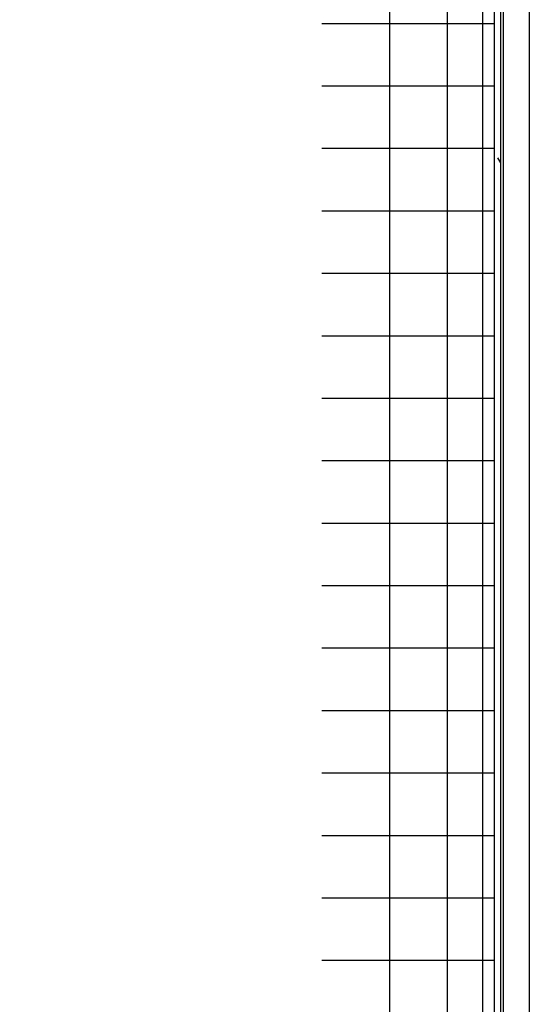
# Model space of a CAD drawing. Extents: x -169 to 2224, y 0 to 2796.
# Tile 155 of 256: x 1570.593 to 1571.045, y 407.908 to 408.78. Entities that reach past the tile are written whole.
import ezdxf

# ---------------------------------------------------------------- set-up
doc = ezdxf.new("R2010")
doc.units = 0
doc.header["$MEASUREMENT"] = 0
doc.header["$PDSIZE"] = 1
doc.layers.get('DEFPOINTS').update_dxf_attribs({"linetype": 'CONTINUOUS'})
for name, color, linetype in [('DIM', 3, 'CONTINUOUS'), ('PEAGRAVEL-HATCH', 3, 'CONTINUOUS'), ('SPILL-BUCKET', 1, 'CONTINUOUS')]:
    doc.layers.add(name, color=color, linetype=linetype)
doc.styles.add('SIMPLEX', font='simplex')
doc.dimstyles.new('DIM64', dxfattribs={"dimscale": 64, "dimtxt": 0.09375, "dimasz": 0.09375, "dimexe": 0.0625, "dimexo": 0.0625, "dimgap": 0.046875, "dimtad": 1, "dimdec": 4, "dimzin": 3, "dimdsep": 46, "dimlunit": 4, "dimtxsty": 'SIMPLEX', "dimcen": 0, "dimclrd": 256, "dimclre": 256, "dimclrt": 256, "dimadec": 0, "dimazin": 0, "dimtfac": 1, "dimtdec": 4, "dimtmove": 0, "dimatfit": 3, "dimfxl": 1, "dimfrac": 2, "dimtolj": 1, "dimtzin": 0, "dimarcsym": 0})

# ---------------------------------------------------------------- blocks, each defined once
blk = doc.blocks.new('*D19')
at = {"layer": 'DEFPOINTS', "color": 0, "transparency": 16777216}
for p in [(1294.36544, 414.28861), (1931.87181, 414.00736), (1931.87181, 136.51592)]:
    blk.add_point(p, dxfattribs=at)
at = {"layer": 'DIM', "lineweight": -2, "transparency": 16777216}
for p, q in [((1294.36544, 410.28861), (1294.36544, 132.51592)), ((1931.87181, 410.00736), (1931.87181, 132.51592)), ((1300.36544, 136.51592), (1925.87181, 136.51592))]:
    blk.add_line(p, q, dxfattribs=at)
at = {"layer": 'DIM', "transparency": 16777216}
for points in [[(1300.36544, 137.51592), (1300.36544, 135.51592), (1294.36544, 136.51592)], [(1925.87181, 137.51592), (1925.87181, 135.51592), (1931.87181, 136.51592)]]:
    blk.add_solid(points, dxfattribs=at)
at = {"layer": 'DIM', "transparency": 16777216, "insert": (1613.11863, 144.08735), "char_height": 6, "attachment_point": 5, "style": 'SIMPLEX'}
blk.add_mtext('\\A1;53\'-1 1/2" (F.V. TANK SLAB)', dxfattribs=at)

msp = doc.modelspace()

# ---------------------------------------------------------------- hatches: boundary and pattern name
at = {"layer": 'PEAGRAVEL-HATCH'}
h = msp.add_hatch(dxfattribs=at)
h.set_pattern_fill('AR-SAND', color=256, scale=7.5, style=0)
h.set_pattern_definition([(37.5, (1705.354, 373.979), (-0.47245, 14.4512), [0, -11.4, 0, -12.75, 0, -12.1875]), (7.5, (1705.354, 373.979), (13.2733, 21.166), [0, -6.15, 0, -10.275, 0, -3.9375]), (327.5, (1696.129, 373.979), (23.3561, 0.0424), [0, -3.75, 0, -13.5, 0, -17.625]), (317.5, (1696.129, 373.979), (22.546, 6.5826), [0, -1.875, 0, -8.85, 0, -10.125])])
h.paths.add_polyline_path([(1570.33517, 414.15822), (1595.38964, 414.15822), (1595.38964, 373.97898), (1570.33517, 373.97898)])
h = msp.add_hatch(dxfattribs=at)
h.set_pattern_fill('AR-SAND', color=256, scale=7.5, style=0)
h.set_pattern_definition([(37.5, (1719.884, 371.258), (-0.47245, 14.4512), [0, -11.4, 0, -12.75, 0, -12.1875]), (7.5, (1719.884, 371.258), (13.2733, 21.166), [0, -6.15, 0, -10.275, 0, -3.9375]), (327.5, (1710.659, 371.258), (23.3561, 0.0424), [0, -3.75, 0, -13.5, 0, -17.625]), (317.5, (1710.659, 371.258), (22.546, 6.5826), [0, -1.875, 0, -8.85, 0, -10.125])])
edge = h.paths.add_edge_path()
edge.add_line((1568.58487, 410.75736), (1580.85981, 410.75736))
edge.add_arc((1580.67252, 410.76619), 0.1875, 310.0001, 357.29846, ccw=False)
edge.add_line((1580.79304, 410.62256), (1580.16258, 410.09354))
edge.add_arc((1580.2831, 409.9499), 0.1875, 490.0001, 555.38086)
edge.add_line((1580.10232, 409.90017), (1580.25881, 409.33129))
edge.add_arc((1579.77672, 409.19867), 0.5, 360, 375.38086, ccw=False)
edge.add_line((1580.27672, 409.19867), (1580.27672, 409.01619))
edge.add_line((1580.27672, 409.01619), (1580.24672, 409.01619))
edge.add_line((1580.24672, 409.01619), (1580.24672, 408.39119))
edge.add_line((1580.24672, 408.39119), (1580.27672, 408.26619))
edge.add_line((1580.27672, 408.26619), (1580.37047, 408.26619))
edge.add_line((1580.37047, 408.26619), (1580.55797, 408.26619))
edge.add_line((1580.55797, 408.26619), (1580.55797, 406.05086))
edge.add_arc((1580.30797, 406.05086), 0.25, 284.9899, 360, ccw=False)
edge.add_arc((1592.36884, 361.00728), 46.38034, 464.989886, 465.707335)
edge.add_arc((1580.0427, 404.83739), 0.85, 465.70735, 540)
edge.add_line((1579.1927, 404.83739), (1579.1927, 402.62373))
edge.add_line((1579.1927, 402.62373), (1579.19257, 402.46304))
edge.add_line((1579.19257, 402.46304), (1579.35118, 402.46304))
edge.add_line((1579.35118, 402.46304), (1579.5427, 402.62373))
edge.add_line((1579.5427, 402.62373), (1579.5427, 403.66034))
edge.add_ellipse((1579.67162, 403.74985), major_axis=(0, 0.2), ratio=0.72086, start_angle=116.58501, end_angle=251.03183)
edge.add_line((1579.80797, 403.63592), (1579.80797, 403.32673))
edge.add_arc((1579.74191, 403.31551), 0.06701, 238.57932, 369.63998, ccw=False)
edge.add_arc((1579.68047, 403.20173), 0.0625, 424.90305, 540)
edge.add_line((1579.61797, 403.20173), (1579.61797, 402.82673))
edge.add_arc((1579.68047, 402.82673), 0.0625, 540, 630)
edge.add_line((1579.68047, 402.76423), (1579.74797, 402.76423))
edge.add_arc((1579.74797, 402.70423), 0.06, 359.97977, 450, ccw=False)
edge.add_line((1579.80797, 402.70421), (1579.80449, 392.8692))
edge.add_arc((1633.72155, 263.94838), 139.74129, 472.6955788, 474.5798006)
edge.add_arc((1576.05085, 389.38903), 1.7, 465.56314, 540)
edge.add_line((1574.35085, 389.38903), (1574.35085, 381.7636))
edge.add_line((1574.35085, 381.7636), (1573.46739, 381.7636))
edge.add_line((1573.46739, 381.7636), (1573.23086, 381.7636))
edge.add_line((1573.23086, 381.7636), (1573.96739, 380.44837))
edge.add_line((1573.96739, 380.44837), (1573.96739, 380.05001))
edge.add_arc((1574.21739, 380.05001), 0.25, 540, 630)
edge.add_line((1574.21739, 379.80001), (1574.35085, 379.80001))
edge.add_line((1574.35085, 379.80001), (1574.35085, 378.2636))
edge.add_arc((1574.10085, 378.2636), 0.25, 270, 360, ccw=False)
edge.add_line((1574.10085, 378.0136), (1574.10085, 373.0014))
edge.add_line((1574.10085, 373.0014), (1573.4821, 373.0014))
edge.add_line((1573.4821, 373.0014), (1573.4821, 372.10422))
edge.add_line((1573.4821, 372.10422), (1573.35835, 372.10422))
edge.add_line((1573.35835, 372.10422), (1573.35835, 371.69133))
edge.add_line((1573.35835, 371.69133), (1572.84771, 371.65562))
edge.add_line((1572.84771, 371.65562), (1572.84771, 371.59375))
edge.add_line((1572.84771, 371.59375), (1572.78583, 371.59375))
edge.add_line((1572.78583, 371.59375), (1572.78583, 371.25844))
edge.add_line((1572.78583, 371.25844), (1572.29083, 371.25844))
edge.add_line((1572.29083, 371.25844), (1572.29083, 371.59375))
edge.add_line((1572.29083, 371.59375), (1572.22896, 371.59375))
edge.add_line((1572.22896, 371.59375), (1572.22896, 371.65562))
edge.add_line((1572.22896, 371.65562), (1572.10521, 371.65562))
edge.add_line((1572.10521, 371.65562), (1572.10521, 371.25844))
edge.add_line((1572.10521, 371.25844), (1568.58487, 371.25844))
edge.add_line((1568.58487, 371.25844), (1568.58487, 410.75736))
h.paths.add_polyline_path([(1572.30632, 371.86873, -0.575071), (1572.2848, 371.85475, 0.530011), (1572.24133, 371.82584), (1572.24133, 371.60959), (1572.83533, 371.60959), (1572.83533, 371.85709), (1572.78484, 371.85709, -0.351884), (1572.77034, 371.86873, 0.803218)], flags=16)
h.paths.add_polyline_path([(1572.64129, 371.81749, 1), (1572.43537, 371.81749, 1)], flags=0)

# ---------------------------------------------------------------- linework, layer by layer
at = {"layer": 'SPILL-BUCKET', "color": 7, "linetype": 'Continuous'}
for p, q in [((1571.01351, 409.77289), (1571.01351, 407.5036)), ((1571.019, 409.77289), (1571.019, 407.5036)), ((1571.0215, 409.77705), (1571.0215, 407.5036)), ((1571.04448, 409.77705), (1571.04448, 407.5036)), ((1571.00303, 409.5561), (1571.00303, 407.65937)), ((1570.92069, 409.54862), (1570.92069, 407.65944)), ((1570.97185, 409.54862), (1570.97185, 407.65944)), ((1570.91473, 408.77662), (1570.8608, 408.77662)), ((1570.95749, 408.77662), (1570.91473, 408.77662)), ((1570.98846, 408.77662), (1570.95749, 408.77662)), ((1571.00722, 408.77662), (1570.98846, 408.77662)), ((1571.01351, 408.77662), (1571.00722, 408.77662)), ((1570.91473, 408.72127), (1570.8608, 408.72127)), ((1570.95749, 408.72127), (1570.91473, 408.72127)), ((1570.98846, 408.72127), (1570.95749, 408.72127)), ((1571.00722, 408.72127), (1570.98846, 408.72127)), ((1571.01351, 408.72127), (1571.00722, 408.72127)), ((1570.91473, 408.66592), (1570.8608, 408.66592)), ((1570.95749, 408.66592), (1570.91473, 408.66592)), ((1570.98846, 408.66592), (1570.95749, 408.66592)), ((1571.00722, 408.66592), (1570.98846, 408.66592)), ((1571.01351, 408.66592), (1571.00722, 408.66592)), ((1571.0163, 408.65791), (1571.019, 408.65323)), ((1570.91473, 408.61057), (1570.8608, 408.61057)), ((1570.95749, 408.61057), (1570.91473, 408.61057)), ((1570.98846, 408.61057), (1570.95749, 408.61057)), ((1571.00722, 408.61057), (1570.98846, 408.61057)), ((1571.01351, 408.61057), (1571.00722, 408.61057)), ((1570.91473, 408.55522), (1570.8608, 408.55522)), ((1570.95749, 408.55522), (1570.91473, 408.55522)), ((1570.98846, 408.55522), (1570.95749, 408.55522)), ((1571.00722, 408.55522), (1570.98846, 408.55522)), ((1571.01351, 408.55522), (1571.00722, 408.55522)), ((1570.91473, 408.49987), (1570.8608, 408.49987)), ((1570.95749, 408.49987), (1570.91473, 408.49987)), ((1570.98846, 408.49987), (1570.95749, 408.49987)), ((1571.00722, 408.49987), (1570.98846, 408.49987)), ((1571.01351, 408.49987), (1571.00722, 408.49987)), ((1570.91473, 408.44453), (1570.8608, 408.44453)), ((1570.95749, 408.44453), (1570.91473, 408.44453)), ((1570.98846, 408.44453), (1570.95749, 408.44453)), ((1571.00722, 408.44453), (1570.98846, 408.44453)), ((1571.01351, 408.44453), (1571.00722, 408.44453)), ((1570.91473, 408.38918), (1570.8608, 408.38918)), ((1570.95749, 408.38918), (1570.91473, 408.38918)), ((1570.98846, 408.38918), (1570.95749, 408.38918)), ((1571.00722, 408.38918), (1570.98846, 408.38918)), ((1571.01351, 408.38918), (1571.00722, 408.38918)), ((1570.91473, 408.33383), (1570.8608, 408.33383)), ((1570.95749, 408.33383), (1570.91473, 408.33383)), ((1570.98846, 408.33383), (1570.95749, 408.33383)), ((1571.00722, 408.33383), (1570.98846, 408.33383)), ((1571.01351, 408.33383), (1571.00722, 408.33383)), ((1570.91473, 408.27848), (1570.8608, 408.27848)), ((1570.95749, 408.27848), (1570.91473, 408.27848)), ((1570.98846, 408.27848), (1570.95749, 408.27848)), ((1571.00722, 408.27848), (1570.98846, 408.27848)), ((1571.01351, 408.27848), (1571.00722, 408.27848)), ((1570.91473, 408.22313), (1570.8608, 408.22313)), ((1570.95749, 408.22313), (1570.91473, 408.22313)), ((1570.98846, 408.22313), (1570.95749, 408.22313)), ((1571.00722, 408.22313), (1570.98846, 408.22313)), ((1571.01351, 408.22313), (1571.00722, 408.22313)), ((1570.91473, 408.16778), (1570.8608, 408.16778)), ((1570.95749, 408.16778), (1570.91473, 408.16778)), ((1570.98846, 408.16778), (1570.95749, 408.16778)), ((1571.00722, 408.16778), (1570.98846, 408.16778)), ((1571.01351, 408.16778), (1571.00722, 408.16778)), ((1570.91473, 408.11244), (1570.8608, 408.11244)), ((1570.95749, 408.11244), (1570.91473, 408.11244)), ((1570.98846, 408.11244), (1570.95749, 408.11244)), ((1571.00722, 408.11244), (1570.98846, 408.11244)), ((1571.01351, 408.11244), (1571.00722, 408.11244)), ((1570.91473, 408.05709), (1570.8608, 408.05709)), ((1570.95749, 408.05709), (1570.91473, 408.05709)), ((1570.98846, 408.05709), (1570.95749, 408.05709)), ((1571.00722, 408.05709), (1570.98846, 408.05709)), ((1571.01351, 408.05709), (1571.00722, 408.05709)), ((1570.91473, 408.00174), (1570.8608, 408.00174)), ((1570.95749, 408.00174), (1570.91473, 408.00174)), ((1570.98846, 408.00174), (1570.95749, 408.00174)), ((1571.00722, 408.00174), (1570.98846, 408.00174)), ((1571.01351, 408.00174), (1571.00722, 408.00174)), ((1570.91473, 407.94639), (1570.8608, 407.94639)), ((1570.95749, 407.94639), (1570.91473, 407.94639)), ((1570.98846, 407.94639), (1570.95749, 407.94639)), ((1571.00722, 407.94639), (1570.98846, 407.94639)), ((1571.01351, 407.94639), (1571.00722, 407.94639))]:
    msp.add_line(p, q, dxfattribs=at)

# ---------------------------------------------------------------- dimensions: what is measured, and where the dimension line sits
at = {"layer": 'DIM'}
dim = msp.add_linear_dim(base=(1931.87181, 136.51592), p1=(1294.36544, 414.28861), p2=(1931.87181, 414.00736), angle=0, text='<> (F.V. TANK SLAB)', dimstyle='DIM64', dxfattribs=at)
dim.commit()
dim.dimension.update_dxf_attribs({"geometry": '*D19', "text_midpoint": (1613.11863, 144.08735)})

doc.saveas('drawing.dxf')
